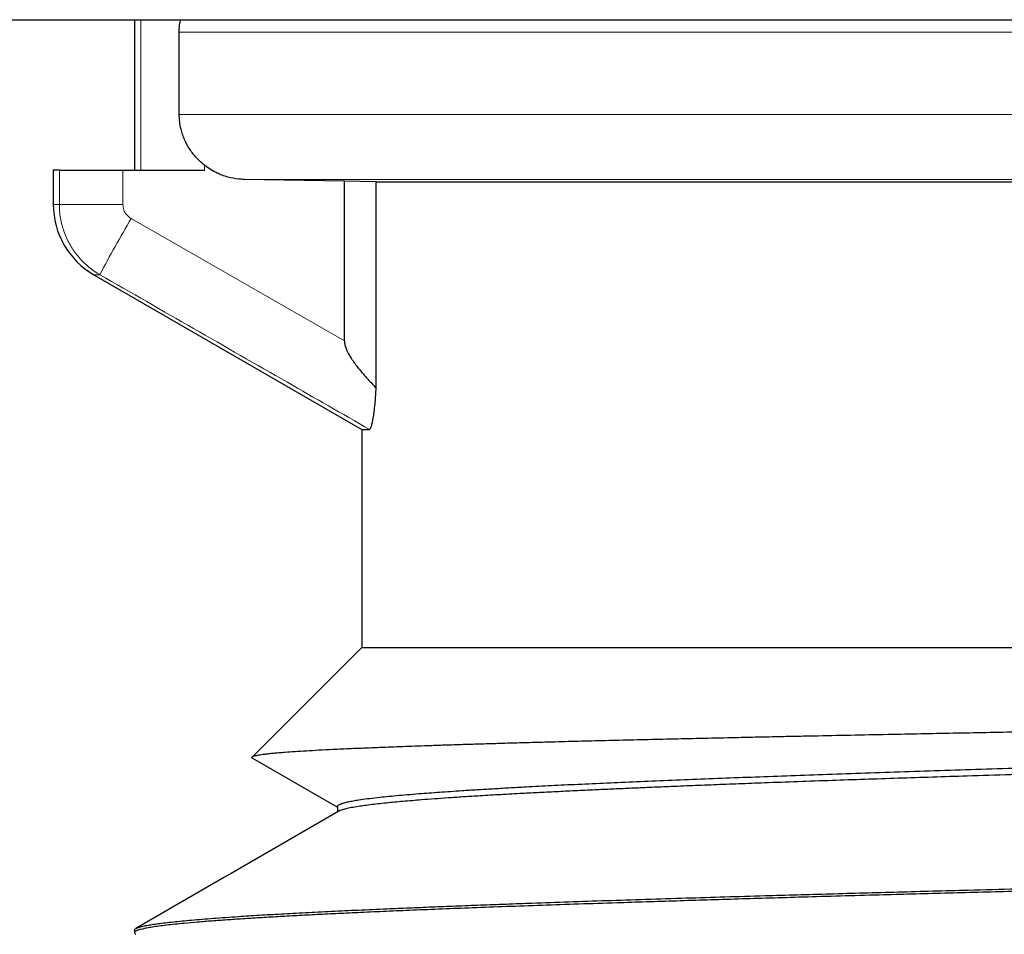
# Model space of a CAD drawing. Header units: millimetres. Extents: x 8 to 735, y 12 to 450.
# Tile 3 of 71: x 91.73 to 97.8, y 344.4 to 350.04. Entities that reach past the tile are written whole.
import ezdxf

# ---------------------------------------------------------------- set-up
doc = ezdxf.new("R2010")
doc.units = ezdxf.units.MM

msp = doc.modelspace()

# ---------------------------------------------------------------- linework, layer by layer
at = {"color": 7, "linetype": 'Continuous', "lineweight": 30}
for p, q in [((91.4181, 350.0364), (116.7234, 350.0364)), ((92.4414, 350.0364), (92.4414, 349.1094)), ((92.7169, 349.4521), (92.7169, 349.96)), ((91.9414, 349.1094), (91.9414, 348.8981)), ((91.9786, 349.1094), (91.9414, 349.1094)), ((91.9786, 349.1094), (92.3702, 349.1094)), ((92.3702, 349.1094), (92.8728, 349.1094)), ((93.734, 349.0415), (93.1179, 349.0522)), ((93.93, 349.0381), (93.734, 349.0415)), ((93.734, 348.0573), (93.734, 349.0415)), ((93.93, 349.0381), (101.6474, 349.0381)), ((93.93, 347.7674), (93.93, 349.0381)), ((92.1914, 348.4651), (93.8414, 347.5125)), ((93.8414, 347.5125), (93.8414, 346.1691)), ((93.8414, 347.5125), (93.8881, 347.5125)), ((93.8414, 346.1691), (93.1655, 345.4932)), ((93.8414, 346.1691), (112.0414, 346.1691)), ((93.1682, 345.486), (93.6914, 345.1836)), ((93.6914, 345.1889), (93.6914, 345.1545)), ((92.4414, 344.4275), (92.4414, 344.4106))]:
    msp.add_line(p, q, dxfattribs=at)
at = {"color": 252, "linetype": 'Continuous', "lineweight": 0}
for p, q in [((92.4813, 349.1094), (92.4813, 350.0364)), ((101.697, 349.96), (92.7169, 349.96)), ((92.7169, 349.4521), (101.697, 349.4521)), ((91.9786, 348.8981), (91.9786, 349.1094)), ((92.3702, 349.1094), (92.3702, 348.8981)), ((92.8728, 349.1395), (92.8728, 349.1094)), ((101.6582, 349.0522), (93.1179, 349.0522)), ((91.9414, 348.8981), (91.9786, 348.8981)), ((91.9786, 348.8981), (92.3702, 348.8981)), ((92.4205, 348.8115), (93.734, 348.0573)), ((92.2281, 348.4651), (92.1914, 348.4651))]:
    msp.add_line(p, q, dxfattribs=at)
at = {"color": 7, "linetype": 'Continuous', "lineweight": 30}
msp.add_arc((92.4414, 348.8981), 0.5, 180, 240, dxfattribs=at)
at = {"color": 252, "linetype": 'Continuous', "lineweight": 0}
msp.add_arc((98.7217, 345.0863), 7.32, 149.40895, 152.51068, dxfattribs=at)
at = {"color": 7, "linetype": 'Continuous', "lineweight": 30}
for points, knots in [([(92.7169, 349.96), (92.7172, 349.981), (92.7177, 350.0069), (92.7244, 350.0317), (92.7257, 350.0364)], [0, 0, 0, 0, 0.808199, 1, 1, 1, 1]), ([(92.8728, 349.1395), (92.8642, 349.1466), (92.847, 349.1608), (92.8152, 349.193), (92.7804, 349.2374), (92.7534, 349.287), (92.737, 349.3289), (92.7264, 349.3652), (92.7185, 349.4064), (92.7174, 349.4368), (92.7169, 349.4521)], [0, 0, 0, 0, 0.09191, 0.18456, 0.374656, 0.559211, 0.653853, 0.749244, 0.873577, 1, 1, 1, 1]), ([(93.1179, 349.0522), (93.1059, 349.0527), (93.0713, 349.0542), (93.0256, 349.0633), (92.9819, 349.0774), (92.9465, 349.0925), (92.9094, 349.1124), (92.8851, 349.1304), (92.8728, 349.1395)], [0, 0, 0, 0, 0.136269, 0.392642, 0.5241989, 0.656732, 0.827282, 1, 1, 1, 1]), ([(93.734, 348.0573), (93.7347, 348.0491), (93.7361, 348.0324), (93.7453, 348.006), (93.7584, 347.9783), (93.7815, 347.94), (93.8182, 347.8897), (93.8701, 347.829), (93.91, 347.7879), (93.93, 347.7674)], [0, 0, 0, 0, 0.068916, 0.140741, 0.2336, 0.326585, 0.516863, 0.757975, 1, 1, 1, 1]), ([(93.8881, 347.5125), (93.8901, 347.5134), (93.8943, 347.5154), (93.9007, 347.531), (93.9072, 347.5557), (93.9133, 347.5892), (93.919, 347.6307), (93.9236, 347.6757), (93.9273, 347.7216), (93.9291, 347.7521), (93.93, 347.7674)], [0, 0, 0, 0, 0.130202, 0.260395, 0.39052, 0.520678, 0.652513, 0.784404, 0.892191, 1, 1, 1, 1]), ([(102.2774, 345.72), (102.1827, 345.7185), (101.9933, 345.7156), (101.7254, 345.7114), (101.4735, 345.7074), (101.2374, 345.7036), (101.0022, 345.6998), (100.7671, 345.696), (100.5326, 345.6922), (100.2986, 345.6884), (100.066, 345.6845), (99.8191, 345.6804), (99.5585, 345.676), (99.2875, 345.6714), (99.0219, 345.6669), (98.776, 345.6627), (98.547, 345.6587), (98.3343, 345.655), (98.1242, 345.6513), (97.9163, 345.6475), (97.7107, 345.6438), (97.5075, 345.64), (97.3075, 345.6362), (97.0973, 345.6321), (96.878, 345.6277), (96.6778, 345.6236), (96.5082, 345.6201), (96.3675, 345.6171), (96.2291, 345.6142), (96.0735, 345.6108), (95.9023, 345.607), (95.7174, 345.6028), (95.5376, 345.5986), (95.3631, 345.5945), (95.194, 345.5903), (95.0416, 345.5863), (94.9047, 345.5826), (94.7821, 345.5792), (94.6634, 345.5758), (94.5541, 345.5725), (94.4536, 345.5694), (94.3612, 345.5664), (94.2721, 345.5634), (94.1628, 345.5597), (94.0374, 345.5551), (93.9007, 345.5497), (93.7751, 345.5444), (93.6675, 345.5395), (93.576, 345.5348), (93.4984, 345.5304), (93.4286, 345.526), (93.3737, 345.5221), (93.3308, 345.5187), (93.2977, 345.5157), (93.2681, 345.5128), (93.2352, 345.509), (93.2032, 345.5044), (93.1774, 345.499), (93.1645, 345.4936), (93.1621, 345.4894), (93.1671, 345.487), (93.1684, 345.4864)], [0, 0, 0, 0, 0.0190699, 0.0381567, 0.0541459, 0.0701352, 0.0861642, 0.1021932, 0.1183705, 0.1345477, 0.150766, 0.1669844, 0.1865505, 0.2061349, 0.2252041, 0.2442903, 0.2602785, 0.2762667, 0.2922944, 0.308322, 0.3244965, 0.340671, 0.3568861, 0.3731012, 0.3926621, 0.412241, 0.4248263, 0.4374117, 0.4500163, 0.4626209, 0.4806826, 0.4987478, 0.5168095, 0.5349992, 0.5531925, 0.5713822, 0.5860031, 0.600624, 0.6152744, 0.6299249, 0.6425659, 0.6552068, 0.6678669, 0.680527, 0.7034827, 0.7264383, 0.7495096, 0.772581, 0.791544, 0.8105071, 0.8295344, 0.8485617, 0.8612667, 0.8739717, 0.8866959, 0.8994201, 0.9224913, 0.9455626, 0.9687499, 0.9919371, 1, 1, 1, 1]), ([(93.6918, 345.1889), (93.6918, 345.1899), (93.6918, 345.1926), (93.696, 345.1968), (93.7038, 345.2016), (93.7162, 345.2067), (93.7339, 345.2122), (93.7581, 345.218), (93.7876, 345.2238), (93.8258, 345.2302), (93.8747, 345.237), (93.9323, 345.244), (93.9925, 345.2504), (94.0536, 345.2562), (94.1202, 345.2621), (94.1874, 345.2676), (94.254, 345.2727), (94.3188, 345.2774), (94.3871, 345.2821), (94.4637, 345.2872), (94.5495, 345.2926), (94.6455, 345.2984), (94.7464, 345.3042), (94.8662, 345.3108), (95.0073, 345.3182), (95.1729, 345.3263), (95.348, 345.3344), (95.5327, 345.3425), (95.7262, 345.3506), (95.9267, 345.3586), (96.1333, 345.3665), (96.3459, 345.3744), (96.5661, 345.3824), (96.7945, 345.3905), (97.0306, 345.3986), (97.2749, 345.4068), (97.5264, 345.415), (97.7854, 345.4231), (98.0507, 345.4313), (98.3197, 345.4393), (98.5916, 345.4472), (98.8661, 345.4551), (99.1456, 345.463), (99.4189, 345.4706), (99.6847, 345.4781), (99.9285, 345.4848), (100.1605, 345.4912), (100.3803, 345.4972), (100.6019, 345.5032), (100.8258, 345.5091), (101.0517, 345.5151), (101.2797, 345.5211), (101.5089, 345.5271), (101.7551, 345.5335), (102.0072, 345.5399), (102.1829, 345.5444), (102.2653, 345.5465)], [0, 0, 0, 0, 0.0088439, 0.0220973, 0.0353717, 0.0486461, 0.0646817, 0.0807173, 0.09679, 0.1128626, 0.1336806, 0.1545188, 0.1711026, 0.1876864, 0.2043112, 0.2209361, 0.2341896, 0.2474431, 0.2607175, 0.2739919, 0.2900276, 0.3060632, 0.3221359, 0.3382086, 0.3607364, 0.3832898, 0.4060265, 0.4287633, 0.4516064, 0.4744494, 0.496675, 0.5189006, 0.5412253, 0.5635501, 0.5860778, 0.6086312, 0.631368, 0.6541048, 0.6769478, 0.6997908, 0.7220164, 0.744242, 0.7665668, 0.7888915, 0.808644, 0.8284138, 0.8449744, 0.8615349, 0.8781364, 0.8947378, 0.9114916, 0.9282453, 0.9450414, 0.9618374, 0.9820997, 1, 1, 1, 1]), ([(102.2625, 345.5066), (102.1721, 345.5042), (101.9793, 345.4991), (101.6844, 345.4914), (101.3781, 345.4833), (101.0723, 345.4753), (100.7682, 345.4673), (100.4688, 345.4594), (100.175, 345.4515), (99.8864, 345.4438), (99.6007, 345.436), (99.3574, 345.4292), (99.1555, 345.4235), (98.9937, 345.4189), (98.8333, 345.4142), (98.6312, 345.4083), (98.3895, 345.4011), (98.1104, 345.3927), (97.8368, 345.3843), (97.5849, 345.3765), (97.3543, 345.3691), (97.1436, 345.3623), (96.9375, 345.3555), (96.7311, 345.3485), (96.5252, 345.3413), (96.3343, 345.3343), (96.1624, 345.3278), (96.008, 345.3219), (95.8578, 345.3158), (95.7218, 345.3102), (95.599, 345.305), (95.4888, 345.3003), (95.3813, 345.2955), (95.2696, 345.2904), (95.1545, 345.285), (95.0367, 345.2793), (94.9234, 345.2736), (94.804, 345.2674), (94.6803, 345.2605), (94.5629, 345.2537), (94.4605, 345.2473), (94.3713, 345.2414), (94.2873, 345.2354), (94.2139, 345.2298), (94.1501, 345.2246), (94.0946, 345.2198), (94.0427, 345.215), (93.9908, 345.2099), (93.9401, 345.2045), (93.8914, 345.1987), (93.8479, 345.193), (93.8059, 345.1867), (93.7674, 345.1798), (93.7367, 345.173), (93.7157, 345.1666), (93.7045, 345.1624), (93.7014, 345.1601), (93.7009, 345.1597)], [0, 0, 0, 0, 0.020245, 0.043177, 0.06629, 0.089403, 0.112621, 0.13584, 0.158423, 0.181006, 0.203687, 0.226368, 0.239614, 0.252859, 0.266125, 0.27939, 0.303439, 0.327488, 0.351656, 0.375823, 0.395684, 0.415545, 0.435473, 0.455401, 0.476857, 0.498334, 0.515427, 0.532519, 0.549654, 0.566788, 0.580448, 0.594108, 0.60779, 0.621471, 0.637999, 0.654526, 0.671092, 0.687658, 0.709114, 0.730591, 0.747684, 0.764776, 0.781911, 0.799045, 0.812705, 0.826365, 0.840047, 0.853728, 0.870255, 0.886783, 0.903348, 0.919914, 0.94137, 0.962848, 0.97994, 0.997032, 1, 1, 1, 1]), ([(93.7008, 345.1599), (93.4921, 345.0393), (93.0752, 344.7983), (92.6581, 344.5574), (92.4498, 344.437)], [0, 0, 0, 0, 0.5003882, 1, 1, 1, 1]), ([(102.2095, 344.7691), (102.1151, 344.7669), (101.9261, 344.7627), (101.6588, 344.7566), (101.4075, 344.7509), (101.1722, 344.7455), (100.9377, 344.7401), (100.7034, 344.7347), (100.4698, 344.7292), (100.2366, 344.7237), (100.0047, 344.7182), (99.7584, 344.7123), (99.4984, 344.7059), (99.2273, 344.6993), (98.9607, 344.6928), (98.7133, 344.6867), (98.4825, 344.681), (98.2679, 344.6756), (98.0557, 344.6703), (97.8452, 344.6649), (97.6369, 344.6595), (97.4307, 344.6541), (97.2272, 344.6486), (97.0129, 344.6428), (96.7886, 344.6365), (96.5653, 344.6301), (96.3557, 344.624), (96.1594, 344.6181), (95.9668, 344.6123), (95.778, 344.6064), (95.593, 344.6005), (95.3921, 344.5941), (95.177, 344.587), (94.9501, 344.5793), (94.7315, 344.5716), (94.5263, 344.564), (94.3345, 344.5566), (94.1576, 344.5495), (93.9907, 344.5423), (93.8377, 344.5355), (93.6961, 344.5288), (93.565, 344.5223), (93.4407, 344.5157), (93.3226, 344.5092), (93.2111, 344.5026), (93.1063, 344.4961), (93.0088, 344.4896), (92.9156, 344.4829), (92.8277, 344.476), (92.7519, 344.4693), (92.6889, 344.463), (92.6369, 344.4572), (92.5908, 344.4514), (92.5508, 344.4456), (92.5169, 344.4397), (92.486, 344.4332), (92.461, 344.4259), (92.4445, 344.418), (92.4402, 344.4102), (92.4425, 344.4046), (92.4492, 344.4017), (92.45, 344.4013)], [0, 0, 0, 0, 0.017579, 0.03517, 0.049893, 0.064617, 0.07937, 0.094124, 0.10899, 0.123857, 0.138754, 0.153652, 0.171608, 0.189577, 0.207156, 0.224748, 0.239471, 0.254194, 0.268948, 0.283701, 0.298568, 0.313434, 0.328332, 0.343229, 0.361185, 0.379155, 0.39489, 0.410627, 0.426362, 0.442181, 0.458002, 0.473821, 0.49501, 0.5162, 0.537481, 0.558761, 0.578511, 0.598279, 0.617305, 0.636348, 0.653859, 0.671369, 0.688931, 0.706493, 0.724314, 0.742135, 0.760011, 0.777886, 0.797636, 0.817404, 0.833139, 0.848876, 0.864611, 0.88043, 0.896251, 0.912069, 0.933259, 0.954449, 0.97573, 0.99701, 1, 1, 1, 1]), ([(92.4419, 344.4275), (92.4421, 344.429), (92.4424, 344.4325), (92.4505, 344.4379), (92.4655, 344.444), (92.4875, 344.45), (92.5155, 344.4558), (92.5489, 344.4615), (92.5868, 344.4671), (92.6305, 344.4726), (92.6794, 344.4782), (92.7334, 344.4837), (92.7922, 344.4892), (92.8565, 344.4947), (92.9261, 344.5002), (93.0011, 344.5058), (93.0936, 344.5121), (93.2067, 344.5193), (93.3442, 344.5273), (93.4927, 344.5353), (93.6512, 344.5431), (93.819, 344.551), (93.9801, 344.5581), (94.1324, 344.5645), (94.2735, 344.5703), (94.42, 344.5761), (94.5717, 344.582), (94.7287, 344.5879), (94.9088, 344.5944), (95.1142, 344.6017), (95.3471, 344.6095), (95.5885, 344.6174), (95.8322, 344.625), (96.0769, 344.6323), (96.3053, 344.639), (96.5218, 344.6452), (96.725, 344.6509), (96.9323, 344.6567), (97.1435, 344.6625), (97.3585, 344.6683), (97.6015, 344.6748), (97.8738, 344.682), (98.177, 344.6899), (98.4858, 344.6978), (98.7923, 344.7055), (99.0954, 344.713), (99.3786, 344.7198), (99.6486, 344.7262), (99.9049, 344.7323), (100.1634, 344.7383), (100.4244, 344.7444), (100.6876, 344.7505), (100.953, 344.7566), (101.2198, 344.7628), (101.3988, 344.767), (101.4883, 344.7691)], [0, 0, 0, 0, 0.012804, 0.030611, 0.048419, 0.066273, 0.084127, 0.100422, 0.116717, 0.133048, 0.149379, 0.165316, 0.181255, 0.197192, 0.213204, 0.229219, 0.245231, 0.2686, 0.291968, 0.315443, 0.338917, 0.361966, 0.385039, 0.401961, 0.418886, 0.435809, 0.452821, 0.469836, 0.486849, 0.509638, 0.532427, 0.555313, 0.5782, 0.59944, 0.6207, 0.637622, 0.654547, 0.671469, 0.688481, 0.705497, 0.722509, 0.745298, 0.768087, 0.790973, 0.81386, 0.8351, 0.856359, 0.87422, 0.89208, 0.909987, 0.927894, 0.945897, 0.963899, 0.98195, 1, 1, 1, 1]), ([(93.6923, 343.6889), (93.692, 343.6894), (93.6904, 343.6926), (93.6977, 343.6985), (93.7147, 343.7066), (93.7433, 343.7148), (93.7823, 343.723), (93.8321, 343.7312), (93.8927, 343.7394), (93.9632, 343.7474), (94.0434, 343.7554), (94.1327, 343.7632), (94.2321, 343.7711), (94.3416, 343.7791), (94.4612, 343.7871), (94.5913, 343.7952), (94.7313, 343.8034), (94.8815, 343.8117), (95.0413, 343.8199), (95.2091, 343.828), (95.3842, 343.836), (95.5662, 343.8439), (95.7568, 343.8518), (95.9512, 343.8595), (96.1484, 343.8671), (96.334, 343.874), (96.5111, 343.8804), (96.6784, 343.8864), (96.8497, 343.8924), (97.0131, 343.898), (97.1674, 343.9032), (97.3121, 343.908), (97.4591, 343.9128), (97.6186, 343.9179), (97.7911, 343.9233), (97.9773, 343.929), (98.1665, 343.9347), (98.3774, 343.941), (98.6111, 343.9478), (98.8507, 343.9547), (99.076, 343.961), (99.2861, 343.9669), (99.4986, 343.9729), (99.6989, 343.9784), (99.8862, 343.9836), (100.0602, 343.9884), (100.2354, 343.9932), (100.424, 343.9983), (100.6261, 344.0038), (100.842, 344.0096), (101.0593, 344.0153), (101.2993, 344.0216), (101.5623, 344.0285), (101.8289, 344.0354), (102.0769, 344.0417), (102.3061, 344.0476), (102.5358, 344.0535), (102.7505, 344.059), (102.9497, 344.0641), (103.1333, 344.0689), (103.3171, 344.0736), (103.5135, 344.0788), (103.7223, 344.0842), (103.9436, 344.09), (104.1645, 344.0958), (104.4143, 344.1024), (104.6925, 344.1097), (104.999, 344.1178), (105.3041, 344.1258), (105.6077, 344.1339), (105.9087, 344.142), (106.2041, 344.15), (106.493, 344.158), (106.7757, 344.166), (107.0546, 344.174), (107.3302, 344.1821), (107.6017, 344.1902), (107.8696, 344.1983), (108.1326, 344.2065), (108.3907, 344.2146), (108.6429, 344.2227), (108.8866, 344.2307), (109.1213, 344.2386), (109.3473, 344.2465), (109.5666, 344.2544), (109.7794, 344.2625), (109.9852, 344.2706), (110.1842, 344.2788), (110.3755, 344.287), (110.559, 344.2952), (110.7339, 344.3033), (110.8984, 344.3114), (111.0524, 344.3193), (111.1962, 344.3272), (111.3311, 344.3351), (111.4571, 344.343), (111.574, 344.3511), (111.6817, 344.3592), (111.7797, 344.3674), (111.8678, 344.3757), (111.9457, 344.3839), (112.0125, 344.392), (112.0684, 344.4), (112.1139, 344.4079), (112.1488, 344.4158), (112.1715, 344.4226), (112.1787, 344.4268), (112.1813, 344.4284)], [0, 0, 0, 0, 0.0021381, 0.0129327, 0.0238255, 0.0347307, 0.0457246, 0.0567184, 0.0677637, 0.0788089, 0.0895556, 0.1003023, 0.1110969, 0.1218916, 0.1327843, 0.1436895, 0.1546834, 0.1656772, 0.1767225, 0.1877677, 0.1985144, 0.2092611, 0.2200557, 0.2308503, 0.2409164, 0.2509922, 0.2590109, 0.2670296, 0.2750681, 0.2831067, 0.2895151, 0.2959235, 0.3023421, 0.3087606, 0.3165143, 0.3242679, 0.3320395, 0.3398111, 0.3498771, 0.3599529, 0.3679716, 0.3759903, 0.3840288, 0.3920674, 0.3984758, 0.4048842, 0.4113027, 0.4177213, 0.4254749, 0.4332285, 0.4410001, 0.4487717, 0.4588377, 0.4689135, 0.4769323, 0.484951, 0.4929895, 0.5010281, 0.5074365, 0.5138449, 0.5202635, 0.526682, 0.5344357, 0.5421893, 0.5499609, 0.5577325, 0.5686253, 0.5795305, 0.5905243, 0.6015182, 0.6125634, 0.6236086, 0.6343553, 0.645102, 0.6558966, 0.6666913, 0.677584, 0.6884892, 0.6994831, 0.710477, 0.7215222, 0.7325675, 0.7433142, 0.7540608, 0.7648555, 0.7756502, 0.7865429, 0.7974481, 0.808442, 0.8194359, 0.8304811, 0.8415263, 0.852273, 0.8630197, 0.8738143, 0.884609, 0.8955018, 0.906407, 0.9174008, 0.9283947, 0.9394399, 0.9504851, 0.9612318, 0.9719785, 0.9827732, 0.9935678, 1, 1, 1, 1])]:
    msp.add_open_spline(points, degree=3, knots=knots, dxfattribs=at)
at = {"color": 252, "linetype": 'Continuous', "lineweight": 0}
for points, knots in [([(92.2281, 348.4651), (92.2225, 348.4684), (92.205, 348.4788), (92.1769, 348.4984), (92.1446, 348.5249), (92.1144, 348.5543), (92.0868, 348.5862), (92.0622, 348.62), (92.0405, 348.6557), (92.0216, 348.6934), (92.0061, 348.7327), (91.9939, 348.7727), (91.9852, 348.8136), (91.9796, 348.8555), (91.9789, 348.8839), (91.9786, 348.8981)], [0, 0, 0, 0, 0.037785, 0.116839, 0.195893, 0.277223, 0.358553, 0.437555, 0.516557, 0.597831, 0.679105, 0.758189, 0.837272, 0.918636, 1, 1, 1, 1]), ([(92.3702, 348.8981), (92.3713, 348.8869), (92.3735, 348.8645), (92.3907, 348.8347), (92.4086, 348.8185), (92.4193, 348.8122), (92.4205, 348.8115)], [0, 0, 0, 0, 0.320437, 0.640849, 0.961973, 1, 1, 1, 1]), ([(93.8881, 347.5125), (93.7196, 347.609), (93.1662, 347.9264), (92.613, 348.2441), (92.2281, 348.4651)], [0, 0, 0, 0, 0.3043705, 1, 1, 1, 1])]:
    msp.add_open_spline(points, degree=3, knots=knots, dxfattribs=at)

doc.saveas('drawing.dxf')
